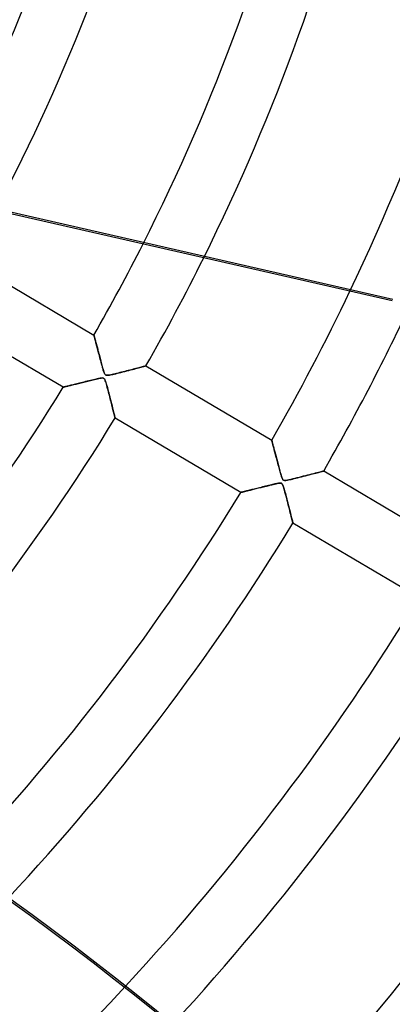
# Model space of a CAD drawing. Header units: millimetres. Extents: x -790 to 790, y -790 to 790.
# Tile 33 of 54: x 279 to 341, y -277 to -115. Entities that reach past the tile are written whole.
import ezdxf

# ---------------------------------------------------------------- set-up
doc = ezdxf.new("R2010")
doc.units = ezdxf.units.MM
doc.layers.add('HIDDEN', color=7, linetype='Continuous')
doc.layers.add('THICK', color=7, linetype='Continuous')

msp = doc.modelspace()

# ---------------------------------------------------------------- linework, layer by layer
at = {"layer": 'HIDDEN'}
for p, q in [((200.98, -128.78), (341.06, -160.76)), ((291.73, -166.72), (291.73, -166.73)), ((291.73, -166.73), (291.74, -166.75)), ((291.74, -166.75), (291.75, -166.79)), ((291.75, -166.79), (291.77, -166.85)), ((291.77, -166.85), (291.79, -166.92)), ((291.79, -166.92), (291.81, -167.01)), ((291.81, -167.01), (291.83, -167.11)), ((291.83, -167.11), (291.86, -167.22)), ((291.86, -167.22), (291.9, -167.35)), ((291.9, -167.35), (291.93, -167.48)), ((291.93, -167.48), (291.97, -167.62)), ((291.97, -167.62), (292.01, -167.78)), ((292.01, -167.78), (292.05, -167.94)), ((292.05, -167.94), (292.1, -168.11)), ((292.1, -168.11), (292.15, -168.29)), ((292.15, -168.29), (292.2, -168.47)), ((292.2, -168.47), (292.24, -168.66)), ((292.24, -168.66), (292.3, -168.85)), ((292.3, -168.85), (292.35, -169.05)), ((292.35, -169.05), (292.4, -169.26)), ((292.4, -169.26), (292.46, -169.46)), ((292.46, -169.46), (292.51, -169.67)), ((292.51, -169.67), (292.57, -169.89)), ((292.57, -169.89), (292.63, -170.1)), ((292.63, -170.1), (292.69, -170.33)), ((292.69, -170.33), (292.74, -170.55)), ((292.74, -170.55), (292.8, -170.77)), ((292.8, -170.77), (292.86, -171)), ((292.86, -171), (292.93, -171.23)), ((292.93, -171.23), (292.99, -171.45)), ((292.99, -171.45), (293.05, -171.68)), ((293.05, -171.68), (293.11, -171.91)), ((293.11, -171.91), (293.17, -172.14)), ((293.17, -172.14), (293.24, -172.36)), ((298.08, -172.39), (298.36, -172.32)), ((298.36, -172.32), (298.62, -172.25)), ((298.62, -172.25), (298.87, -172.18)), ((298.87, -172.18), (299.1, -172.12)), ((299.1, -172.12), (299.32, -172.07)), ((299.32, -172.07), (299.51, -172.01)), ((299.51, -172.01), (299.69, -171.97)), ((299.69, -171.97), (299.85, -171.92)), ((299.85, -171.92), (299.99, -171.89)), ((299.99, -171.89), (300.11, -171.86)), ((300.11, -171.86), (300.2, -171.83)), ((300.2, -171.83), (300.27, -171.82)), ((300.27, -171.82), (300.31, -171.8)), ((300.31, -171.8), (300.32, -171.8)), ((292.28, -173.94), (292.08, -173.98)), ((292.46, -173.9), (292.28, -173.94)), ((292.61, -173.87), (292.46, -173.9)), ((292.76, -173.84), (292.61, -173.87)), ((292.89, -173.82), (292.76, -173.84)), ((293.02, -173.81), (292.89, -173.82)), ((293.13, -173.8), (293.02, -173.81)), ((293.23, -173.81), (293.13, -173.8)), ((293.31, -173.83), (293.23, -173.81)), ((293.24, -172.36), (293.3, -172.58)), ((293.3, -172.58), (293.37, -172.77)), ((293.38, -173.87), (293.31, -173.83)), ((293.37, -172.77), (293.43, -172.93)), ((293.44, -173.93), (293.38, -173.87)), ((293.43, -172.93), (293.48, -173.07)), ((293.5, -174.01), (293.44, -173.93)), ((293.48, -173.07), (293.54, -173.17)), ((293.54, -173.17), (293.59, -173.24)), ((293.59, -173.24), (293.65, -173.29)), ((293.65, -173.29), (293.71, -173.33)), ((293.71, -173.33), (293.79, -173.35)), ((293.79, -173.35), (293.88, -173.36)), ((293.88, -173.36), (293.99, -173.36)), ((293.99, -173.36), (294.13, -173.35)), ((294.13, -173.35), (294.29, -173.32)), ((294.29, -173.32), (294.46, -173.29)), ((294.46, -173.29), (294.65, -173.25)), ((294.65, -173.25), (294.86, -173.2)), ((294.86, -173.2), (295.08, -173.15)), ((295.08, -173.15), (295.33, -173.09)), ((295.33, -173.09), (295.6, -173.02)), ((295.6, -173.02), (295.89, -172.95)), ((295.89, -172.95), (296.19, -172.87)), ((296.19, -172.87), (296.5, -172.8)), ((296.5, -172.8), (296.82, -172.71)), ((296.82, -172.71), (297.14, -172.63)), ((297.14, -172.63), (297.47, -172.55)), ((297.47, -172.55), (297.78, -172.47)), ((297.78, -172.47), (298.08, -172.39)), ((286.65, -175.33), (286.64, -175.33)), ((286.68, -175.32), (286.65, -175.33)), ((286.72, -175.31), (286.68, -175.32)), ((286.78, -175.29), (286.72, -175.31)), ((286.85, -175.28), (286.78, -175.29)), ((286.94, -175.25), (286.85, -175.28)), ((287.04, -175.23), (286.94, -175.25)), ((287.16, -175.2), (287.04, -175.23)), ((287.29, -175.17), (287.16, -175.2)), ((287.43, -175.13), (287.29, -175.17)), ((287.58, -175.09), (287.43, -175.13)), ((287.75, -175.05), (287.58, -175.09)), ((287.92, -175.01), (287.75, -175.05)), ((288.1, -174.97), (287.92, -175.01)), ((288.29, -174.92), (288.1, -174.97)), ((288.48, -174.87), (288.29, -174.92)), ((288.69, -174.82), (288.48, -174.87)), ((288.9, -174.77), (288.69, -174.82)), ((289.13, -174.71), (288.9, -174.77)), ((289.36, -174.65), (289.13, -174.71)), ((289.59, -174.59), (289.36, -174.65)), ((289.84, -174.53), (289.59, -174.59)), ((290.09, -174.47), (289.84, -174.53)), ((290.35, -174.4), (290.09, -174.47)), ((290.62, -174.34), (290.35, -174.4)), ((290.89, -174.27), (290.62, -174.34)), ((291.15, -174.21), (290.89, -174.27)), ((291.4, -174.15), (291.15, -174.21)), ((291.64, -174.09), (291.4, -174.15)), ((291.87, -174.03), (291.64, -174.09)), ((292.08, -173.98), (291.87, -174.03)), ((293.56, -174.12), (293.5, -174.01)), ((293.61, -174.26), (293.56, -174.12)), ((293.67, -174.42), (293.61, -174.26)), ((293.73, -174.61), (293.67, -174.42)), ((293.79, -174.82), (293.73, -174.61)), ((293.86, -175.06), (293.79, -174.82)), ((293.92, -175.31), (293.86, -175.06)), ((293.99, -175.57), (293.92, -175.31)), ((294.07, -175.83), (293.99, -175.57)), ((294.14, -176.1), (294.07, -175.83)), ((294.21, -176.37), (294.14, -176.1)), ((294.28, -176.64), (294.21, -176.37)), ((294.35, -176.92), (294.28, -176.64)), ((294.42, -177.19), (294.35, -176.92)), ((294.49, -177.46), (294.42, -177.19)), ((294.56, -177.74), (294.49, -177.46)), ((294.62, -178), (294.56, -177.74)), ((294.69, -178.26), (294.62, -178)), ((294.75, -178.51), (294.69, -178.26)), ((294.82, -178.75), (294.75, -178.51)), ((294.87, -178.99), (294.82, -178.75)), ((294.93, -179.21), (294.87, -178.99)), ((294.98, -179.41), (294.93, -179.21)), ((295.03, -179.6), (294.98, -179.41)), ((295.07, -179.78), (295.03, -179.6)), ((295.11, -179.94), (295.07, -179.78)), ((295.15, -180.08), (295.11, -179.94)), ((295.18, -180.19), (295.15, -180.08)), ((295.2, -180.29), (295.18, -180.19)), ((295.22, -180.35), (295.2, -180.29)), ((295.23, -180.39), (295.22, -180.35)), ((295.23, -180.41), (295.23, -180.39)), ((321.09, -184.08), (321.09, -184.09)), ((321.09, -184.09), (321.09, -184.11)), ((321.09, -184.11), (321.1, -184.14)), ((321.1, -184.14), (321.11, -184.19)), ((321.11, -184.19), (321.13, -184.25)), ((321.13, -184.25), (321.15, -184.33)), ((321.15, -184.33), (321.17, -184.41)), ((321.17, -184.41), (321.2, -184.51)), ((321.2, -184.51), (321.23, -184.62)), ((321.23, -184.62), (321.26, -184.74)), ((321.26, -184.74), (321.29, -184.87)), ((321.29, -184.87), (321.33, -185.01)), ((321.33, -185.01), (321.37, -185.15)), ((321.37, -185.15), (321.41, -185.31)), ((321.41, -185.31), (321.45, -185.47)), ((321.45, -185.47), (321.5, -185.64)), ((321.5, -185.64), (321.54, -185.82)), ((321.54, -185.82), (321.59, -186)), ((321.59, -186), (321.64, -186.18)), ((321.64, -186.18), (321.69, -186.37)), ((321.69, -186.37), (321.74, -186.57)), ((321.74, -186.57), (321.8, -186.77)), ((321.8, -186.77), (321.85, -186.97)), ((321.85, -186.97), (321.9, -187.18)), ((321.9, -187.18), (321.96, -187.39)), ((321.96, -187.39), (322.02, -187.61)), ((322.02, -187.61), (322.07, -187.82)), ((322.07, -187.82), (322.13, -188.04)), ((322.13, -188.04), (322.19, -188.27)), ((322.19, -188.27), (322.25, -188.49)), ((322.25, -188.49), (322.31, -188.71)), ((322.31, -188.71), (322.37, -188.94)), ((322.37, -188.94), (322.43, -189.17)), ((322.43, -189.17), (322.5, -189.39)), ((322.5, -189.39), (322.56, -189.62)), ((322.56, -189.62), (322.63, -189.84)), ((322.63, -189.84), (322.69, -190.05)), ((322.69, -190.05), (322.76, -190.24)), ((325.36, -190.28), (325.68, -190.2)), ((325.68, -190.2), (326.01, -190.11)), ((326.01, -190.11), (326.34, -190.03)), ((326.34, -190.03), (326.67, -189.94)), ((326.67, -189.94), (326.98, -189.86)), ((326.98, -189.86), (327.28, -189.79)), ((327.28, -189.79), (327.57, -189.71)), ((327.57, -189.71), (327.84, -189.64)), ((327.84, -189.64), (328.1, -189.57)), ((328.1, -189.57), (328.34, -189.51)), ((328.34, -189.51), (328.57, -189.45)), ((328.57, -189.45), (328.78, -189.4)), ((328.78, -189.4), (328.97, -189.35)), ((328.97, -189.35), (329.15, -189.3)), ((329.15, -189.3), (329.3, -189.26)), ((329.3, -189.26), (329.43, -189.23)), ((329.43, -189.23), (329.54, -189.2)), ((329.54, -189.2), (329.61, -189.18)), ((329.61, -189.18), (329.66, -189.17)), ((329.66, -189.17), (329.68, -189.16)), ((319.57, -191.8), (319.33, -191.86)), ((319.82, -191.73), (319.57, -191.8)), ((320.08, -191.67), (319.82, -191.73)), ((320.33, -191.61), (320.08, -191.67)), ((320.57, -191.55), (320.33, -191.61)), ((320.8, -191.49), (320.57, -191.55)), ((321.02, -191.44), (320.8, -191.49)), ((321.23, -191.39), (321.02, -191.44)), ((321.43, -191.34), (321.23, -191.39)), ((321.61, -191.3), (321.43, -191.34)), ((321.78, -191.26), (321.61, -191.3)), ((321.93, -191.23), (321.78, -191.26)), ((322.06, -191.21), (321.93, -191.23)), ((322.19, -191.19), (322.06, -191.21)), ((322.31, -191.17), (322.19, -191.19)), ((322.42, -191.16), (322.31, -191.17)), ((322.52, -191.16), (322.42, -191.16)), ((322.6, -191.17), (322.52, -191.16)), ((322.67, -191.19), (322.6, -191.17)), ((322.73, -191.23), (322.67, -191.19)), ((322.78, -191.28), (322.73, -191.23)), ((322.76, -190.24), (322.82, -190.39)), ((322.83, -191.34), (322.78, -191.28)), ((322.82, -190.39), (322.88, -190.51)), ((322.88, -191.43), (322.83, -191.34)), ((322.88, -190.51), (322.94, -190.59)), ((322.94, -191.57), (322.88, -191.43)), ((322.94, -190.59), (323, -190.65)), ((323.01, -191.77), (322.94, -191.57)), ((323, -190.65), (323.08, -190.69)), ((323.09, -192.02), (323.01, -191.77)), ((323.08, -190.69), (323.17, -190.72)), ((323.17, -190.72), (323.27, -190.72)), ((323.27, -190.72), (323.39, -190.71)), ((323.39, -190.71), (323.53, -190.7)), ((323.53, -190.7), (323.69, -190.67)), ((323.69, -190.67), (323.87, -190.63)), ((323.87, -190.63), (324.06, -190.59)), ((324.06, -190.59), (324.28, -190.54)), ((324.28, -190.54), (324.51, -190.49)), ((324.51, -190.49), (324.77, -190.42)), ((324.77, -190.42), (325.05, -190.35)), ((325.05, -190.35), (325.36, -190.28)), ((316, -192.69), (315.99, -192.69)), ((316.03, -192.68), (316, -192.69)), ((316.07, -192.67), (316.03, -192.68)), ((316.13, -192.65), (316.07, -192.67)), ((316.21, -192.64), (316.13, -192.65)), ((316.3, -192.61), (316.21, -192.64)), ((316.4, -192.59), (316.3, -192.61)), ((316.52, -192.56), (316.4, -192.59)), ((316.64, -192.53), (316.52, -192.56)), ((316.78, -192.49), (316.64, -192.53)), ((316.93, -192.45), (316.78, -192.49)), ((317.09, -192.42), (316.93, -192.45)), ((317.26, -192.37), (317.09, -192.42)), ((317.43, -192.33), (317.26, -192.37)), ((317.61, -192.29), (317.43, -192.33)), ((317.8, -192.24), (317.61, -192.29)), ((318, -192.19), (317.8, -192.24)), ((318.2, -192.14), (318, -192.19)), ((318.41, -192.09), (318.2, -192.14)), ((318.63, -192.03), (318.41, -192.09)), ((318.86, -191.97), (318.63, -192.03)), ((319.09, -191.92), (318.86, -191.97)), ((319.33, -191.86), (319.09, -191.92)), ((323.18, -192.31), (323.09, -192.02)), ((323.27, -192.64), (323.18, -192.31)), ((323.36, -192.98), (323.27, -192.64)), ((323.45, -193.33), (323.36, -192.98)), ((323.55, -193.68), (323.45, -193.33)), ((323.64, -194.03), (323.55, -193.68)), ((323.73, -194.38), (323.64, -194.03)), ((323.82, -194.74), (323.73, -194.38)), ((323.91, -195.08), (323.82, -194.74)), ((323.99, -195.42), (323.91, -195.08)), ((324.07, -195.74), (323.99, -195.42)), ((324.15, -196.05), (324.07, -195.74)), ((324.23, -196.34), (324.15, -196.05)), ((324.3, -196.62), (324.23, -196.34)), ((324.36, -196.87), (324.3, -196.62)), ((324.42, -197.09), (324.36, -196.87)), ((324.47, -197.29), (324.42, -197.09)), ((324.51, -197.46), (324.47, -197.29)), ((324.54, -197.59), (324.51, -197.46)), ((324.57, -197.69), (324.54, -197.59)), ((324.58, -197.75), (324.57, -197.69)), ((324.59, -197.77), (324.58, -197.75))]:
    msp.add_line(p, q, dxfattribs=at)
for radius, start, end in [(732, 180.00002, 0), (682, 180.00002, 0), (677, 180.00002, 0), (625, 179.99998, 0), (620, 179.99998, 0), (301.91, 331.5516, 0), (311.89, 332.0625, 0), (336.01, 333.168, 0), (345.99, 333.5789, 0), (370.11, 334.4781, 0), (404.21, 283.4101, 317.2792)]:
    msp.add_arc((0, 0), radius, start, end, dxfattribs=at)
at = {"layer": 'THICK'}
for p, q in [((340.99, -161.06), (235.87, -137.07)), ((270.97, -154.44), (291.73, -166.72)), ((286.64, -175.33), (265.88, -163.05)), ((291.73, -166.73), (291.73, -166.72)), ((291.74, -166.75), (291.73, -166.73)), ((291.75, -166.8), (291.74, -166.75)), ((291.77, -166.85), (291.75, -166.8)), ((291.79, -166.93), (291.77, -166.85)), ((291.81, -167.02), (291.79, -166.93)), ((291.84, -167.12), (291.81, -167.02)), ((291.87, -167.24), (291.84, -167.12)), ((291.9, -167.37), (291.87, -167.24)), ((291.94, -167.51), (291.9, -167.37)), ((291.98, -167.66), (291.94, -167.51)), ((292.02, -167.82), (291.98, -167.66)), ((292.07, -167.99), (292.02, -167.82)), ((292.12, -168.17), (292.07, -167.99)), ((292.17, -168.36), (292.12, -168.17)), ((292.22, -168.56), (292.17, -168.36)), ((292.27, -168.76), (292.22, -168.56)), ((292.33, -168.97), (292.27, -168.76)), ((292.39, -169.2), (292.33, -168.97)), ((292.45, -169.42), (292.39, -169.2)), ((292.51, -169.66), (292.45, -169.42)), ((292.57, -169.91), (292.51, -169.66)), ((292.64, -170.16), (292.57, -169.91)), ((292.71, -170.42), (292.64, -170.16)), ((292.78, -170.68), (292.71, -170.42)), ((292.85, -170.95), (292.78, -170.68)), ((292.92, -171.21), (292.85, -170.95)), ((292.99, -171.46), (292.92, -171.21)), ((293.05, -171.7), (292.99, -171.46)), ((293.12, -171.92), (293.05, -171.7)), ((293.17, -172.13), (293.12, -171.92)), ((293.23, -172.33), (293.17, -172.13)), ((293.28, -172.5), (293.23, -172.33)), ((298.43, -172.3), (298.18, -172.36)), ((298.67, -172.23), (298.43, -172.3)), ((298.9, -172.17), (298.67, -172.23)), ((299.12, -172.12), (298.9, -172.17)), ((299.33, -172.06), (299.12, -172.12)), ((299.52, -172.01), (299.33, -172.06)), ((299.7, -171.97), (299.52, -172.01)), ((299.85, -171.92), (299.7, -171.97)), ((299.99, -171.89), (299.85, -171.92)), ((300.11, -171.86), (299.99, -171.89)), ((300.2, -171.83), (300.11, -171.86)), ((300.27, -171.82), (300.2, -171.83)), ((300.31, -171.8), (300.27, -171.82)), ((300.32, -171.8), (300.31, -171.8)), ((300.32, -171.8), (321.09, -184.08)), ((292.08, -173.98), (292.31, -173.93)), ((292.31, -173.93), (292.53, -173.89)), ((292.53, -173.89), (292.73, -173.85)), ((292.73, -173.85), (292.9, -173.82)), ((292.9, -173.82), (293.05, -173.8)), ((293.05, -173.8), (293.16, -173.8)), ((293.16, -173.8), (293.25, -173.82)), ((293.25, -173.82), (293.33, -173.84)), ((293.33, -172.66), (293.28, -172.5)), ((293.37, -172.79), (293.33, -172.66)), ((293.33, -173.84), (293.39, -173.88)), ((293.42, -172.92), (293.37, -172.79)), ((293.39, -173.88), (293.45, -173.94)), ((293.47, -173.04), (293.42, -172.92)), ((293.45, -173.94), (293.5, -174.01)), ((293.52, -173.14), (293.47, -173.04)), ((293.58, -173.22), (293.52, -173.14)), ((293.63, -173.28), (293.58, -173.22)), ((293.7, -173.33), (293.63, -173.28)), ((293.78, -173.35), (293.7, -173.33)), ((293.88, -173.36), (293.78, -173.35)), ((294.01, -173.36), (293.88, -173.36)), ((294.15, -173.34), (294.01, -173.36)), ((294.32, -173.31), (294.15, -173.34)), ((294.51, -173.28), (294.32, -173.31)), ((294.73, -173.23), (294.51, -173.28)), ((294.97, -173.17), (294.73, -173.23)), ((295.22, -173.11), (294.97, -173.17)), ((295.48, -173.05), (295.22, -173.11)), ((295.75, -172.98), (295.48, -173.05)), ((296.02, -172.92), (295.75, -172.98)), ((296.29, -172.85), (296.02, -172.92)), ((296.56, -172.78), (296.29, -172.85)), ((296.84, -172.71), (296.56, -172.78)), ((297.11, -172.64), (296.84, -172.71)), ((297.38, -172.57), (297.11, -172.64)), ((297.65, -172.5), (297.38, -172.57)), ((297.92, -172.43), (297.65, -172.5)), ((298.18, -172.36), (297.92, -172.43)), ((286.64, -175.33), (286.65, -175.33)), ((286.65, -175.33), (286.67, -175.32)), ((286.67, -175.32), (286.72, -175.31)), ((286.72, -175.31), (286.77, -175.3)), ((286.77, -175.3), (286.84, -175.28)), ((286.84, -175.28), (286.93, -175.26)), ((286.93, -175.26), (287.03, -175.23)), ((287.03, -175.23), (287.14, -175.2)), ((287.14, -175.2), (287.27, -175.17)), ((287.27, -175.17), (287.4, -175.14)), ((287.4, -175.14), (287.55, -175.1)), ((287.55, -175.1), (287.7, -175.06)), ((287.7, -175.06), (287.87, -175.02)), ((287.87, -175.02), (288.04, -174.98)), ((288.04, -174.98), (288.21, -174.94)), ((288.21, -174.94), (288.4, -174.89)), ((288.4, -174.89), (288.59, -174.84)), ((288.59, -174.84), (288.78, -174.8)), ((288.78, -174.8), (288.98, -174.75)), ((288.98, -174.75), (289.19, -174.7)), ((289.19, -174.7), (289.39, -174.64)), ((289.39, -174.64), (289.61, -174.59)), ((289.61, -174.59), (289.82, -174.54)), ((289.82, -174.54), (290.04, -174.48)), ((290.04, -174.48), (290.26, -174.43)), ((290.26, -174.43), (290.48, -174.37)), ((290.48, -174.37), (290.71, -174.32)), ((290.71, -174.32), (290.94, -174.26)), ((290.94, -174.26), (291.16, -174.2)), ((291.16, -174.2), (291.39, -174.15)), ((291.39, -174.15), (291.62, -174.09)), ((291.62, -174.09), (291.85, -174.04)), ((291.85, -174.04), (292.08, -173.98)), ((293.5, -174.01), (293.55, -174.11)), ((293.55, -174.11), (293.6, -174.24)), ((293.6, -174.24), (293.66, -174.39)), ((293.66, -174.39), (293.71, -174.56)), ((293.71, -174.56), (293.77, -174.74)), ((293.77, -174.74), (293.82, -174.94)), ((293.82, -174.94), (293.89, -175.17)), ((293.89, -175.17), (293.95, -175.42)), ((293.95, -175.42), (294.03, -175.69)), ((294.03, -175.69), (294.1, -175.97)), ((294.1, -175.97), (294.18, -176.27)), ((294.18, -176.27), (294.26, -176.58)), ((294.26, -176.58), (294.34, -176.9)), ((294.34, -176.9), (294.43, -177.22)), ((294.43, -177.22), (294.51, -177.55)), ((294.51, -177.55), (294.59, -177.86)), ((294.59, -177.86), (294.66, -178.16)), ((294.66, -178.16), (294.74, -178.44)), ((294.74, -178.44), (294.8, -178.71)), ((294.8, -178.71), (294.87, -178.95)), ((294.87, -178.95), (294.92, -179.19)), ((294.92, -179.19), (294.98, -179.4)), ((294.98, -179.4), (295.03, -179.6)), ((295.03, -179.6), (295.07, -179.78)), ((295.07, -179.78), (295.11, -179.94)), ((295.11, -179.94), (295.15, -180.08)), ((295.15, -180.08), (295.18, -180.19)), ((295.18, -180.19), (295.2, -180.29)), ((295.2, -180.29), (295.22, -180.35)), ((295.22, -180.35), (295.23, -180.39)), ((295.23, -180.39), (295.23, -180.41)), ((315.99, -192.69), (295.23, -180.41)), ((321.09, -184.09), (321.09, -184.08)), ((321.09, -184.12), (321.09, -184.09)), ((321.11, -184.16), (321.09, -184.12)), ((321.12, -184.22), (321.11, -184.16)), ((321.14, -184.29), (321.12, -184.22)), ((321.16, -184.38), (321.14, -184.29)), ((321.19, -184.48), (321.16, -184.38)), ((321.22, -184.6), (321.19, -184.48)), ((321.26, -184.73), (321.22, -184.6)), ((321.29, -184.86), (321.26, -184.73)), ((321.33, -185.01), (321.29, -184.86)), ((321.37, -185.17), (321.33, -185.01)), ((321.42, -185.34), (321.37, -185.17)), ((321.46, -185.51), (321.42, -185.34)), ((321.51, -185.69), (321.46, -185.51)), ((321.56, -185.88), (321.51, -185.69)), ((321.61, -186.07), (321.56, -185.88)), ((321.67, -186.28), (321.61, -186.07)), ((321.72, -186.49), (321.67, -186.28)), ((321.78, -186.71), (321.72, -186.49)), ((321.84, -186.93), (321.78, -186.71)), ((321.9, -187.16), (321.84, -186.93)), ((321.96, -187.4), (321.9, -187.16)), ((322.03, -187.64), (321.96, -187.4)), ((322.09, -187.89), (322.03, -187.64)), ((322.16, -188.15), (322.09, -187.89)), ((322.23, -188.4), (322.16, -188.15)), ((322.29, -188.64), (322.23, -188.4)), ((322.35, -188.87), (322.29, -188.64)), ((322.41, -189.09), (322.35, -188.87)), ((322.47, -189.3), (322.41, -189.09)), ((322.53, -189.49), (322.47, -189.3)), ((322.58, -189.67), (322.53, -189.49)), ((322.63, -189.84), (322.58, -189.67)), ((322.67, -189.98), (322.63, -189.84)), ((322.71, -190.11), (322.67, -189.98)), ((322.75, -190.23), (322.71, -190.11)), ((325.59, -190.22), (325.24, -190.31)), ((325.94, -190.13), (325.59, -190.22)), ((326.3, -190.04), (325.94, -190.13)), ((326.65, -189.95), (326.3, -190.04)), ((326.99, -189.86), (326.65, -189.95)), ((327.33, -189.77), (326.99, -189.86)), ((327.65, -189.69), (327.33, -189.77)), ((327.96, -189.61), (327.65, -189.69)), ((328.25, -189.53), (327.96, -189.61)), ((328.53, -189.46), (328.25, -189.53)), ((328.78, -189.4), (328.53, -189.46)), ((329, -189.34), (328.78, -189.4)), ((329.2, -189.29), (329, -189.34)), ((329.37, -189.24), (329.2, -189.29)), ((329.5, -189.21), (329.37, -189.24)), ((329.6, -189.18), (329.5, -189.21)), ((329.66, -189.17), (329.6, -189.18)), ((329.68, -189.16), (329.66, -189.17)), ((329.68, -189.16), (350.44, -201.44)), ((319.32, -191.86), (319.53, -191.81)), ((319.53, -191.81), (319.75, -191.75)), ((319.75, -191.75), (319.97, -191.7)), ((319.97, -191.7), (320.2, -191.64)), ((320.2, -191.64), (320.42, -191.59)), ((320.42, -191.59), (320.65, -191.53)), ((320.65, -191.53), (320.87, -191.47)), ((320.87, -191.47), (321.1, -191.42)), ((321.1, -191.42), (321.33, -191.37)), ((321.33, -191.37), (321.56, -191.31)), ((321.56, -191.31), (321.79, -191.26)), ((321.79, -191.26), (322, -191.22)), ((322, -191.22), (322.19, -191.19)), ((322.19, -191.19), (322.36, -191.17)), ((322.36, -191.17), (322.49, -191.16)), ((322.49, -191.16), (322.6, -191.17)), ((322.6, -191.17), (322.68, -191.2)), ((322.68, -191.2), (322.75, -191.25)), ((322.8, -190.34), (322.75, -190.23)), ((322.75, -191.25), (322.81, -191.32)), ((322.84, -190.45), (322.8, -190.34)), ((322.81, -191.32), (322.87, -191.41)), ((322.89, -190.53), (322.84, -190.45)), ((322.87, -191.41), (322.92, -191.52)), ((322.94, -190.6), (322.89, -190.53)), ((322.92, -191.52), (322.97, -191.65)), ((322.99, -190.65), (322.94, -190.6)), ((322.97, -191.65), (323.02, -191.8)), ((323.05, -190.68), (322.99, -190.65)), ((323.02, -191.8), (323.08, -191.97)), ((323.12, -190.71), (323.05, -190.68)), ((323.2, -190.72), (323.12, -190.71)), ((323.3, -190.72), (323.2, -190.72)), ((323.45, -190.71), (323.3, -190.72)), ((323.66, -190.68), (323.45, -190.71)), ((323.92, -190.62), (323.66, -190.68)), ((324.22, -190.56), (323.92, -190.62)), ((324.55, -190.48), (324.22, -190.56)), ((324.89, -190.39), (324.55, -190.48)), ((325.24, -190.31), (324.89, -190.39)), ((315.99, -192.69), (316, -192.69)), ((316, -192.69), (316.02, -192.68)), ((316.02, -192.68), (316.06, -192.67)), ((316.06, -192.67), (316.11, -192.66)), ((316.11, -192.66), (316.17, -192.64)), ((316.17, -192.64), (316.24, -192.63)), ((316.24, -192.63), (316.33, -192.6)), ((316.33, -192.6), (316.43, -192.58)), ((316.43, -192.58), (316.54, -192.55)), ((316.54, -192.55), (316.66, -192.52)), ((316.66, -192.52), (316.79, -192.49)), ((316.79, -192.49), (316.93, -192.46)), ((316.93, -192.46), (317.07, -192.42)), ((317.07, -192.42), (317.23, -192.38)), ((317.23, -192.38), (317.39, -192.34)), ((317.39, -192.34), (317.56, -192.3)), ((317.56, -192.3), (317.74, -192.25)), ((317.74, -192.25), (317.92, -192.21)), ((317.92, -192.21), (318.1, -192.16)), ((318.1, -192.16), (318.3, -192.11)), ((318.3, -192.11), (318.49, -192.07)), ((318.49, -192.07), (318.69, -192.02)), ((318.69, -192.02), (318.9, -191.96)), ((318.9, -191.96), (319.11, -191.91)), ((319.11, -191.91), (319.32, -191.86)), ((323.08, -191.97), (323.14, -192.16)), ((323.14, -192.16), (323.19, -192.37)), ((323.19, -192.37), (323.26, -192.6)), ((323.26, -192.6), (323.33, -192.86)), ((323.33, -192.86), (323.4, -193.14)), ((323.4, -193.14), (323.48, -193.44)), ((323.48, -193.44), (323.57, -193.76)), ((323.57, -193.76), (323.65, -194.09)), ((323.65, -194.09), (323.74, -194.43)), ((323.74, -194.43), (323.82, -194.76)), ((323.82, -194.76), (323.9, -195.07)), ((323.9, -195.07), (323.98, -195.37)), ((323.98, -195.37), (324.05, -195.66)), ((324.05, -195.66), (324.12, -195.93)), ((324.12, -195.93), (324.19, -196.19)), ((324.19, -196.19), (324.25, -196.43)), ((324.25, -196.43), (324.31, -196.66)), ((324.31, -196.66), (324.36, -196.87)), ((324.36, -196.87), (324.41, -197.06)), ((324.41, -197.06), (324.45, -197.24)), ((324.45, -197.24), (324.49, -197.39)), ((324.49, -197.39), (324.52, -197.52)), ((324.52, -197.52), (324.55, -197.63)), ((324.55, -197.63), (324.57, -197.71)), ((324.57, -197.71), (324.58, -197.75)), ((324.58, -197.75), (324.59, -197.77)), ((345.35, -210.05), (324.59, -197.77))]:
    msp.add_line(p, q, dxfattribs=at)
for radius, start, end in [(619.99, 179.99998, 0), (677.5, 180.00002, 0), (336.01, 330.2526, 333.168), (345.99, 330.228, 333.5789), (370.11, 330.1741, 334.4781), (380.09, 330.1537, 334.7411), (336.01, 316.4456, 328.5474), (345.99, 316.0395, 328.5719), (370.11, 316.7023, 328.6259), (380.09, 316.9158, 328.6463), (404.21, 317.2792, 328.6912), (414.19, 317.3738, 328.7083), (438.31, 317.4861, 328.7464), (448.29, 317.4894, 328.761)]:
    msp.add_arc((0, 0), radius, start, end, dxfattribs=at)
for centre, major_axis, start_param, end_param in [((-33.52, -701.55), (-236.73, 491.57), -1.512401, -1.004743), ((-33.8, -701.68), (236.73, -491.57), 1.628996, 2.13685)]:
    msp.add_ellipse(centre, major_axis=major_axis, ratio=0.987688, start_param=start_param, end_param=end_param, dxfattribs=at)

doc.saveas('drawing.dxf')
